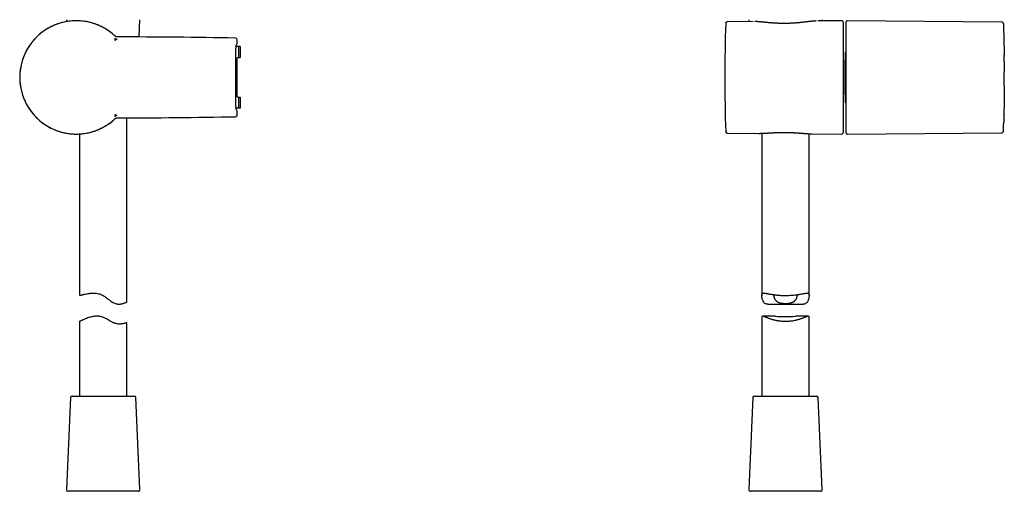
# Model space of a CAD drawing. Header units: millimetres. Extents: x 8 to 615, y 12 to 941.
# Tile 101 of 204: x 82 to 395, y 528 to 677. Entities that reach past the tile are written whole.
import ezdxf

# ---------------------------------------------------------------- set-up
doc = ezdxf.new("R2010")
doc.units = ezdxf.units.MM

msp = doc.modelspace()

# ---------------------------------------------------------------- linework, layer by layer
at = {"color": 7, "linetype": 'Continuous', "lineweight": 30}
for p, q in [((97.16, 677.5), (97.18, 676.91)), ((120.18, 672.02), (120.41, 677.5)), ((314.87, 676.93), (306.69, 676.86)), ((313.53, 677.5), (313.56, 676.92)), ((343.01, 677.18), (335.43, 677.11)), ((336.77, 677.12), (336.79, 677.5)), ((343.51, 676.68), (343.51, 641.75)), ((344.34, 676.68), (344.27, 674.12)), ((393.78, 676.74), (344.85, 677.16)), ((112.62, 672.26), (112.52, 672.35)), ((344.27, 673.46), (344.26, 673.46)), ((344.26, 673.46), (344.26, 644.96)), ((344.27, 674.11), (344.27, 644.32)), ((150.86, 650.04), (150.86, 668.39)), ((150.87, 669.1), (151.28, 669.92)), ((151.09, 669.01), (150.87, 668.79)), ((151.79, 669.01), (151.09, 669.01)), ((151.28, 669.92), (151.28, 671.17)), ((151.28, 671.17), (151.28, 671.17)), ((151.28, 669.92), (151.28, 669.92)), ((151.79, 665.51), (151.79, 669.01)), ((152.29, 669.01), (151.79, 669.01)), ((152.29, 669.01), (152.29, 665.51)), ((394.43, 670.94), (394.43, 670.95)), ((151.28, 653.02), (151.28, 665.41)), ((151.59, 665.51), (151.79, 665.51)), ((151.79, 665.51), (152.29, 665.51)), ((151.09, 653.41), (151.09, 665.01)), ((151.59, 652.91), (151.79, 652.91)), ((151.79, 649.41), (151.79, 652.91)), ((151.79, 652.91), (152.29, 652.91)), ((152.29, 652.91), (152.29, 649.41)), ((151.09, 649.41), (150.87, 649.63)), ((116.29, 588.03), (116.29, 646.4)), ((151.28, 648.51), (150.87, 649.33)), ((151.79, 649.41), (151.09, 649.41)), ((151.28, 647.25), (151.28, 648.51)), ((151.28, 648.51), (151.28, 648.51)), ((151.28, 648.51), (151.28, 648.51)), ((151.28, 647.25), (151.28, 647.25)), ((152.29, 649.41), (151.79, 649.41)), ((394.43, 647.48), (394.43, 647.49)), ((112.52, 646.08), (112.62, 646.17)), ((344.26, 644.96), (344.27, 644.96)), ((344.27, 644.31), (344.34, 641.75)), ((101.29, 641.28), (101.29, 590.08)), ((306.69, 641.57), (316.72, 641.48)), ((317.66, 641.49), (317.66, 590.06)), ((332.66, 590.06), (332.66, 641.36)), ((333.51, 641.34), (333.59, 641.34)), ((333.59, 641.33), (343.01, 641.25)), ((344.85, 641.26), (393.78, 641.69)), ((393.78, 641.7), (393.78, 641.7)), ((319.57, 587.34), (330.74, 587.34)), ((101.29, 581.82), (101.29, 558.22)), ((116.29, 558.22), (116.29, 581.46)), ((317.66, 583.15), (317.66, 558.22)), ((322, 583.51), (317.94, 583.51)), ((332.38, 583.51), (328.32, 583.51)), ((332.66, 558.22), (332.66, 583.14)), ((98.42, 557.74), (97.16, 528.54)), ((98.92, 558.22), (118.65, 558.22)), ((120.41, 528.54), (119.15, 557.74)), ((314.8, 557.74), (313.53, 528.54)), ((315.3, 558.22), (325.16, 558.22)), ((325.16, 558.22), (335.02, 558.22)), ((336.79, 528.54), (335.52, 557.74)), ((119.91, 528.02), (97.66, 528.02)), ((336.29, 528.02), (314.03, 528.02))]:
    msp.add_line(p, q, dxfattribs=at)
for centre, radius, start, end in [((100.29, 659.21), 17.96, 46.212, 180), ((826.73, 659.21), 520.81, 178.1116, 181.8884), ((306.7, 676.36), 0.5, 90.5, 178.1116), ((343.01, 676.68), 0.5, 0, 90.5), ((112.19, -1376.46), 2048.5, 88.92044, 89.97274), ((150.78, 671.17), 0.5, 0.0143, 88.9204), ((344.67, 674.11), 0.4, 178.3634, 180), ((151.59, 665.01), 0.5, 90, 180), ((100.29, 659.21), 17.96, 180, 313.7818), ((151.59, 653.41), 0.5, 180, 270), ((112.19, 2694.89), 2048.5, 270.02726, 271.07956), ((150.78, 647.25), 0.5, 271.0796, 359.9857), ((344.67, 644.32), 0.4, 180, 181.6366), ((306.7, 642.07), 0.5, 181.8884, 269.5), ((343.01, 641.75), 0.5, 269.5, 0), ((325.16, 629.89), 46.5, 266.1123, 273.8959), ((98.92, 557.72), 0.5, 90, 177.5187), ((118.65, 557.72), 0.5, 2.4813, 90), ((315.3, 557.72), 0.5, 90, 177.5187), ((335.02, 557.72), 0.5, 2.4813, 90), ((97.66, 528.52), 0.5, 177.5187, 270), ((119.91, 528.52), 0.5, 270, 2.4813), ((314.03, 528.52), 0.5, 177.5187, 270), ((336.29, 528.52), 0.5, 270, 2.4813)]:
    msp.add_arc(centre, radius, start, end, dxfattribs=at)
for centre, major_axis, ratio, start_param, end_param in [((150.88, 667.7), (-0.01, 1.4), 0.0076, 0.015038, 1.05719), ((150.78, 670.13), (0.5, -0.207), 0.02456, 0.001447, 0.010177), ((150.88, 650.73), (0.01, 1.4), 0.0076, 2.084402, 3.126554)]:
    msp.add_ellipse(centre, major_axis=major_axis, ratio=ratio, start_param=start_param, end_param=end_param, dxfattribs=at)
msp.add_open_spline([(112.52, 672.35), (112.08, 672.74), (111.21, 673.5), (109.78, 674.48), (108.26, 675.33), (106.67, 676.02), (105.01, 676.56), (103.32, 676.93), (101.59, 677.14), (99.86, 677.19), (98.12, 677.06), (96.41, 676.77), (94.73, 676.31), (93.11, 675.7), (91.55, 674.93), (90.08, 674.01), (88.69, 672.96), (87.42, 671.77), (86.27, 670.47), (85.25, 669.07), (84.37, 667.57), (83.64, 665.99), (83.06, 664.36), (82.64, 662.67), (82.39, 660.95), (82.31, 659.21), (82.39, 657.48), (82.64, 655.76), (83.06, 654.07), (83.64, 652.43), (84.37, 650.86), (85.25, 649.36), (86.27, 647.95), (87.42, 646.65), (88.69, 645.47), (90.08, 644.42), (91.55, 643.5), (93.11, 642.73), (94.73, 642.11), (96.41, 641.66), (98.12, 641.37), (99.86, 641.24), (101.59, 641.28), (103.32, 641.49), (105.01, 641.87), (106.67, 642.41), (108.26, 643.1), (109.78, 643.95), (111.21, 644.93), (112.08, 645.69), (112.52, 646.08)], degree=3, dxfattribs=at)
for points, knots in [([(334.94, 677.09), (334.93, 677.09), (334.92, 677.09), (334.89, 677.09), (334.86, 677.09), (334.82, 677.09), (334.78, 677.09), (334.72, 677.08), (334.65, 677.08), (334.56, 677.07), (334.46, 677.07), (334.38, 677.06), (334.32, 677.06), (334.27, 677.05), (334.24, 677.05), (334.21, 677.05), (334.18, 677.05), (334.15, 677.04), (334.11, 677.04), (334.06, 677.04), (334, 677.03), (333.93, 677.02), (333.87, 677.02), (333.8, 677.01), (333.73, 677.01), (333.66, 677), (333.59, 676.99), (333.52, 676.99), (333.46, 676.98), (333.4, 676.97), (333.36, 676.97), (333.32, 676.97), (333.29, 676.96), (333.27, 676.96), (333.25, 676.96), (333.22, 676.96), (333.19, 676.95), (333.15, 676.95), (333.09, 676.94), (333.02, 676.93), (332.94, 676.93), (332.87, 676.92), (332.79, 676.91), (332.71, 676.9), (332.61, 676.89), (332.51, 676.88), (332.39, 676.86), (332.26, 676.85), (332.14, 676.84), (332.03, 676.82), (331.94, 676.81), (331.86, 676.8), (331.79, 676.79), (331.73, 676.79), (331.67, 676.78), (331.63, 676.78), (331.59, 676.77), (331.57, 676.77), (331.54, 676.77), (331.51, 676.76), (331.48, 676.76), (331.43, 676.75), (331.36, 676.75), (331.29, 676.74), (331.21, 676.73), (331.12, 676.72), (331.01, 676.71), (330.9, 676.69), (330.79, 676.68), (330.6, 676.66), (330.35, 676.63), (330.04, 676.6), (329.73, 676.57), (329.42, 676.54), (329.1, 676.51), (328.77, 676.48), (328.42, 676.45), (328.06, 676.42), (327.69, 676.4), (327.3, 676.38), (326.94, 676.36), (326.59, 676.34), (326.26, 676.33), (325.93, 676.32), (325.6, 676.31), (325.25, 676.3), (324.86, 676.3), (324.45, 676.3), (324.05, 676.31), (323.65, 676.32), (323.26, 676.33), (322.88, 676.34), (322.51, 676.36), (322.15, 676.38), (321.82, 676.4), (321.53, 676.42), (321.28, 676.43), (321.03, 676.45), (320.78, 676.47), (320.54, 676.49), (320.3, 676.51), (320.08, 676.53), (319.88, 676.55), (319.69, 676.56), (319.53, 676.58), (319.38, 676.59), (319.24, 676.61), (319.12, 676.62), (319.01, 676.63), (318.93, 676.64), (318.85, 676.64), (318.8, 676.65), (318.77, 676.65), (318.75, 676.66), (318.73, 676.66), (318.71, 676.66), (318.7, 676.66), (318.68, 676.66), (318.66, 676.66), (318.62, 676.67), (318.58, 676.67), (318.53, 676.68), (318.47, 676.68), (318.4, 676.69), (318.33, 676.7), (318.23, 676.71), (318.1, 676.72), (317.95, 676.73), (317.82, 676.75), (317.71, 676.76), (317.61, 676.77), (317.52, 676.77), (317.43, 676.78), (317.35, 676.79), (317.27, 676.8), (317.21, 676.8), (317.16, 676.81), (317.11, 676.81), (317.07, 676.82), (317.01, 676.82), (316.95, 676.83), (316.88, 676.83), (316.81, 676.84), (316.72, 676.84), (316.63, 676.85), (316.53, 676.86), (316.41, 676.87), (316.31, 676.88), (316.23, 676.88), (316.18, 676.88), (316.13, 676.89), (316.09, 676.89), (316.05, 676.89), (316.02, 676.89), (315.99, 676.9), (315.94, 676.9), (315.88, 676.9), (315.82, 676.91), (315.75, 676.91), (315.68, 676.91), (315.6, 676.92), (315.52, 676.92), (315.47, 676.92), (315.45, 676.92)], [0, 0, 0, 0, 0.001389, 0.003294, 0.005263, 0.007551, 0.010158, 0.013083, 0.018779, 0.024645, 0.030634, 0.036745, 0.039804, 0.042472, 0.044748, 0.046631, 0.048133, 0.049726, 0.052286, 0.055441, 0.059169, 0.063114, 0.067145, 0.071262, 0.075222, 0.079258, 0.08337, 0.087558, 0.091595, 0.094524, 0.097049, 0.099172, 0.100894, 0.102214, 0.10319, 0.104658, 0.106657, 0.10918, 0.111878, 0.11631, 0.120707, 0.125071, 0.1294, 0.133888, 0.138972, 0.144667, 0.151147, 0.158269, 0.166031, 0.170905, 0.175742, 0.180076, 0.183896, 0.187258, 0.190088, 0.192388, 0.194183, 0.195622, 0.197009, 0.198212, 0.199592, 0.2025, 0.205973, 0.210013, 0.21423, 0.218925, 0.224099, 0.229751, 0.23588, 0.242277, 0.257745, 0.273756, 0.288481, 0.303598, 0.319109, 0.335018, 0.351627, 0.368656, 0.386112, 0.404003, 0.422339, 0.437065, 0.45208, 0.467277, 0.482386, 0.497399, 0.516313, 0.534997, 0.553457, 0.571704, 0.589743, 0.607266, 0.624601, 0.641753, 0.658727, 0.670963, 0.683108, 0.695163, 0.707131, 0.719012, 0.7308, 0.742217, 0.751994, 0.761106, 0.769552, 0.777333, 0.784447, 0.790893, 0.795858, 0.800337, 0.804329, 0.807833, 0.808748, 0.809653, 0.810553, 0.81145, 0.812344, 0.813233, 0.814341, 0.815937, 0.818135, 0.820935, 0.82434, 0.828064, 0.831689, 0.83521, 0.844361, 0.852728, 0.859533, 0.865709, 0.871254, 0.876166, 0.881319, 0.885931, 0.890001, 0.893531, 0.896518, 0.898976, 0.901437, 0.904614, 0.908231, 0.912233, 0.916621, 0.921396, 0.926739, 0.932965, 0.939943, 0.947679, 0.950925, 0.954282, 0.957407, 0.960053, 0.96222, 0.963908, 0.965844, 0.968729, 0.972699, 0.976816, 0.98079, 0.984619, 0.990345, 0.995716, 1, 1, 1, 1]), ([(344.85, 677.16), (344.83, 677.16), (344.79, 677.16), (344.73, 677.15), (344.68, 677.14), (344.63, 677.12), (344.59, 677.1), (344.55, 677.07), (344.52, 677.05), (344.49, 677.02), (344.45, 676.97), (344.42, 676.93), (344.39, 676.87), (344.37, 676.81), (344.35, 676.75), (344.35, 676.7), (344.35, 676.68)], [0, 0, 0, 0, 0.083189, 0.158676, 0.226489, 0.286608, 0.354755, 0.409195, 0.45462, 0.511577, 0.582456, 0.667273, 0.740089, 0.820761, 0.909249, 1, 1, 1, 1]), ([(394.28, 676.21), (394.28, 676.22), (394.28, 676.24), (394.28, 676.27), (394.27, 676.29), (394.27, 676.31), (394.27, 676.33), (394.26, 676.34), (394.26, 676.36), (394.26, 676.37), (394.26, 676.38), (394.25, 676.39), (394.25, 676.39), (394.25, 676.4), (394.25, 676.41), (394.25, 676.41), (394.24, 676.41), (394.24, 676.42), (394.24, 676.42), (394.24, 676.43), (394.23, 676.45), (394.21, 676.49), (394.18, 676.53), (394.15, 676.57), (394.1, 676.61), (394.05, 676.65), (393.99, 676.69), (393.93, 676.71), (393.86, 676.73), (393.81, 676.73), (393.78, 676.73)], [0, 0, 0, 0, 0.1023142, 0.1959752, 0.2809651, 0.3572664, 0.4248637, 0.4837437, 0.5338973, 0.5706212, 0.6006677, 0.6240578, 0.6408495, 0.6512306, 0.6529118, 0.6542858, 0.6554289, 0.6596378, 0.662959, 0.6689258, 0.6796932, 0.6992629, 0.7351901, 0.7623118, 0.7969849, 0.8390262, 0.8750243, 0.9143221, 0.9562554, 1, 1, 1, 1]), ([(394.28, 676.21), (394.28, 676.2), (394.28, 676.18), (394.28, 676.05), (394.29, 675.81), (394.3, 675.48), (394.32, 675.05), (394.33, 674.53), (394.35, 673.93), (394.37, 673.25), (394.39, 672.49), (394.41, 671.65), (394.43, 670.76), (394.45, 669.79), (394.48, 668.78), (394.49, 667.7), (394.51, 666.87), (394.51, 666.38), (394.52, 666.28)], [0, 0, 0, 0, 0.017424, 0.08677, 0.155653, 0.22446, 0.293579, 0.362648, 0.431459, 0.5004, 0.569857, 0.638946, 0.707553, 0.776058, 0.844842, 0.913602, 0.982232, 1, 1, 1, 1]), ([(112.63, 670.95), (112.63, 670.99), (112.62, 671.06), (112.62, 671.16), (112.62, 671.23), (112.62, 671.27), (112.62, 671.32), (112.62, 671.36), (112.62, 671.4), (112.61, 671.44), (112.61, 671.47), (112.61, 671.5), (112.61, 671.53), (112.61, 671.56), (112.61, 671.59), (112.61, 671.62), (112.61, 671.64), (112.61, 671.66), (112.61, 671.66), (112.61, 671.66)], [0, 0, 0, 0, 0.122662, 0.249825, 0.301338, 0.352076, 0.402006, 0.451089, 0.49928, 0.545566, 0.589991, 0.632535, 0.673187, 0.71195, 0.748839, 0.815657, 0.87962, 0.94096, 1, 1, 1, 1]), ([(113.17, 672.04), (113.14, 672.04), (113.09, 672.04), (113.02, 672.05), (112.94, 672.07), (112.87, 672.09), (112.8, 672.12), (112.74, 672.16), (112.68, 672.2), (112.64, 672.24), (112.62, 672.26)], [0, 0, 0, 0, 0.125311, 0.250155, 0.374745, 0.499261, 0.623864, 0.74872, 0.874021, 1, 1, 1, 1]), ([(113.17, 671.43), (113.17, 671.43), (113.16, 671.43), (113.12, 671.39), (113.07, 671.34), (113, 671.28), (112.92, 671.21), (112.83, 671.12), (112.73, 671.04), (112.66, 670.98), (112.63, 670.95)], [0, 0, 0, 0, 0.108, 0.216928, 0.331183, 0.452647, 0.581423, 0.71657, 0.856628, 1, 1, 1, 1]), ([(394.43, 670.88), (394.43, 670.88), (394.43, 670.88), (394.43, 670.89), (394.43, 670.9), (394.43, 670.9), (394.43, 670.91), (394.43, 670.92), (394.43, 670.92), (394.43, 670.93), (394.43, 670.93), (394.43, 670.93), (394.43, 670.94), (394.43, 670.94), (394.43, 670.94), (394.43, 670.94), (394.43, 670.94)], [0, 0, 0, 0, 0.012553, 0.083955, 0.156533, 0.230286, 0.3009, 0.37256, 0.445264, 0.519013, 0.593806, 0.678513, 0.764522, 0.851831, 0.94044, 1, 1, 1, 1]), ([(394.43, 670.88), (394.43, 670.89), (394.43, 670.92), (394.43, 670.93), (394.43, 670.94)], [0, 0, 0, 0, 0.499998, 1, 1, 1, 1]), ([(344.26, 651.05), (344.26, 651.07), (344.25, 651.25), (344.23, 651.72), (344.2, 652.28), (344.18, 652.77), (344.17, 653.04), (344.16, 653.3), (344.16, 653.57), (344.15, 653.86), (344.13, 654.4), (344.11, 655.19), (344.09, 656.21), (344.07, 657.35), (344.06, 658.61), (344.06, 659.98), (344.07, 661.35), (344.09, 662.39), (344.1, 663.08), (344.11, 663.43), (344.12, 663.79), (344.13, 664.16), (344.14, 664.48), (344.15, 664.75), (344.16, 664.93), (344.16, 665.1), (344.17, 665.28), (344.18, 665.47), (344.18, 665.66), (344.2, 666.04), (344.22, 666.6), (344.25, 667.11), (344.26, 667.36), (344.26, 667.38)], [0, 0, 0, 0, 0.003436, 0.03635, 0.095109, 0.112588, 0.13007, 0.147, 0.162873, 0.180514, 0.198726, 0.259908, 0.32108, 0.382082, 0.463945, 0.545762, 0.62759, 0.709589, 0.730465, 0.751486, 0.772652, 0.793963, 0.818105, 0.830976, 0.841847, 0.850806, 0.862842, 0.875005, 0.887204, 0.89944, 0.948043, 0.99669, 1, 1, 1, 1]), ([(394.54, 664.28), (394.54, 664.36), (394.54, 664.52), (394.54, 664.74), (394.53, 664.96), (394.53, 665.16), (394.53, 665.34), (394.53, 665.52), (394.52, 665.68), (394.52, 665.84), (394.52, 665.98), (394.52, 666.11), (394.52, 666.22), (394.52, 666.29), (394.52, 666.33)], [0, 0, 0, 0, 0.11376, 0.221729, 0.323873, 0.420165, 0.510578, 0.595095, 0.673698, 0.753317, 0.825758, 0.891015, 0.949093, 1, 1, 1, 1]), ([(394.54, 664.37), (394.54, 664.32), (394.55, 663.86), (394.55, 662.98), (394.56, 661.88), (394.56, 661.2), (394.56, 660.93)], [0, 0, 0, 0, 0.0483175, 0.4127306, 0.7739413, 1, 1, 1, 1]), ([(394.56, 656.38), (394.56, 656.4), (394.56, 656.43), (394.56, 656.49), (394.56, 656.56), (394.56, 656.64), (394.56, 656.74), (394.56, 656.84), (394.56, 656.96), (394.56, 657.08), (394.56, 657.22), (394.56, 657.38), (394.56, 657.55), (394.56, 657.73), (394.56, 657.92), (394.56, 658.12), (394.56, 658.32), (394.56, 658.5), (394.56, 658.66), (394.56, 658.81), (394.56, 658.94), (394.56, 659.07), (394.56, 659.18), (394.56, 659.26), (394.56, 659.33), (394.56, 659.4), (394.56, 659.48), (394.56, 659.57), (394.56, 659.68), (394.56, 659.8), (394.56, 659.94), (394.56, 660.09), (394.56, 660.25), (394.56, 660.42), (394.56, 660.61), (394.56, 660.8), (394.56, 660.94), (394.56, 661.01)], [0, 0, 0, 0, 0.01023, 0.023165, 0.038832, 0.057249, 0.078427, 0.100878, 0.125784, 0.15315, 0.182978, 0.215005, 0.256063, 0.29508, 0.332054, 0.37837, 0.421015, 0.459983, 0.49527, 0.525567, 0.55441, 0.582218, 0.608834, 0.623829, 0.63712, 0.651535, 0.668902, 0.689222, 0.712494, 0.73871, 0.767835, 0.799864, 0.834794, 0.87192, 0.911835, 0.954532, 1, 1, 1, 1]), ([(394.56, 656.41), (394.56, 656.08), (394.55, 655.33), (394.54, 654.19), (394.53, 652.99), (394.51, 651.83), (394.49, 650.71), (394.48, 649.64), (394.45, 648.62), (394.43, 647.66), (394.41, 646.76), (394.39, 645.93), (394.37, 645.17), (394.35, 644.64), (394.35, 644.39), (394.35, 644.35)], [0, 0, 0, 0, 0.065226, 0.149077, 0.232522, 0.315262, 0.397754, 0.480459, 0.563037, 0.645641, 0.728739, 0.812791, 0.896796, 0.979853, 1, 1, 1, 1]), ([(112.61, 646.76), (112.61, 646.76), (112.61, 646.77), (112.61, 646.78), (112.61, 646.8), (112.61, 646.81), (112.61, 646.83), (112.61, 646.85), (112.61, 646.87), (112.61, 646.89), (112.61, 646.91), (112.61, 646.94), (112.61, 646.96), (112.61, 646.99), (112.62, 647.03), (112.62, 647.06), (112.62, 647.1), (112.62, 647.15), (112.62, 647.19), (112.62, 647.27), (112.62, 647.36), (112.63, 647.44), (112.63, 647.48)], [0, 0, 0, 0, 0.058933, 0.120164, 0.151768, 0.18406, 0.217065, 0.250807, 0.282294, 0.315163, 0.349427, 0.385091, 0.422151, 0.460598, 0.50042, 0.542113, 0.587995, 0.637989, 0.69199, 0.749867, 0.876278, 1, 1, 1, 1]), ([(112.62, 646.17), (112.64, 646.19), (112.68, 646.22), (112.74, 646.27), (112.8, 646.3), (112.87, 646.34), (112.94, 646.36), (113.02, 646.38), (113.09, 646.39), (113.14, 646.39), (113.17, 646.39)], [0, 0, 0, 0, 0.125787, 0.251051, 0.37598, 0.500713, 0.625362, 0.750034, 0.874857, 1, 1, 1, 1]), ([(112.63, 647.48), (112.66, 647.45), (112.73, 647.39), (112.83, 647.3), (112.92, 647.22), (113, 647.15), (113.07, 647.09), (113.12, 647.04), (113.16, 647), (113.17, 647), (113.17, 646.99)], [0, 0, 0, 0, 0.143372, 0.28343, 0.418577, 0.547353, 0.668817, 0.783072, 0.892, 1, 1, 1, 1]), ([(394.43, 647.48), (394.43, 647.48), (394.43, 647.48), (394.43, 647.49), (394.43, 647.49), (394.43, 647.49), (394.43, 647.5), (394.43, 647.5), (394.43, 647.5), (394.43, 647.51), (394.43, 647.52), (394.43, 647.52), (394.43, 647.53), (394.43, 647.54), (394.43, 647.54), (394.43, 647.55), (394.43, 647.56), (394.43, 647.56)], [0, 0, 0, 0, 0.057521, 0.132818, 0.207068, 0.276116, 0.344233, 0.41142, 0.477676, 0.543001, 0.614808, 0.685456, 0.754944, 0.823272, 0.890441, 0.956449, 1, 1, 1, 1]), ([(394.43, 647.49), (394.43, 647.5), (394.43, 647.51), (394.43, 647.54), (394.43, 647.56), (394.43, 647.56)], [0, 0, 0, 0, 0.425604, 0.851203, 1, 1, 1, 1]), ([(393.78, 641.7), (393.8, 641.7), (393.84, 641.7), (393.9, 641.71), (393.95, 641.73), (394, 641.75), (394.05, 641.78), (394.09, 641.81), (394.13, 641.84), (394.17, 641.89), (394.2, 641.93), (394.22, 641.97), (394.23, 641.99), (394.24, 642.01), (394.24, 642.02), (394.25, 642.03), (394.25, 642.03), (394.25, 642.03), (394.25, 642.03), (394.25, 642.04), (394.25, 642.04), (394.25, 642.05), (394.25, 642.05), (394.26, 642.06), (394.26, 642.07), (394.26, 642.07), (394.26, 642.08), (394.26, 642.09), (394.27, 642.1), (394.27, 642.11), (394.27, 642.12), (394.27, 642.13), (394.27, 642.15), (394.27, 642.16), (394.27, 642.18), (394.27, 642.21), (394.28, 642.23), (394.28, 642.27), (394.28, 642.3), (394.28, 642.34), (394.28, 642.38), (394.28, 642.43), (394.28, 642.48), (394.29, 642.54), (394.29, 642.59), (394.29, 642.66), (394.29, 642.73), (394.3, 642.82), (394.3, 642.91), (394.3, 643), (394.31, 643.09), (394.31, 643.18), (394.31, 643.27), (394.31, 643.36), (394.32, 643.46), (394.32, 643.55), (394.32, 643.64), (394.33, 643.71), (394.33, 643.78), (394.33, 643.85), (394.33, 643.9), (394.33, 643.96), (394.33, 644.01), (394.34, 644.06), (394.34, 644.13), (394.34, 644.21), (394.34, 644.29), (394.35, 644.35), (394.35, 644.38)], [0, 0, 0, 0, 0.0066, 0.012873, 0.018722, 0.024071, 0.030322, 0.035486, 0.040004, 0.046955, 0.054079, 0.057646, 0.060585, 0.062703, 0.064019, 0.064381, 0.06455, 0.064777, 0.065042, 0.06536, 0.066178, 0.067267, 0.070295, 0.07449, 0.080732, 0.088524, 0.09787, 0.108773, 0.121233, 0.13525, 0.150824, 0.167597, 0.185864, 0.205626, 0.226881, 0.249628, 0.273867, 0.299596, 0.326813, 0.35252, 0.379426, 0.407374, 0.434958, 0.46184, 0.48802, 0.513499, 0.548607, 0.582292, 0.614557, 0.645404, 0.674835, 0.702854, 0.729461, 0.757117, 0.783095, 0.807395, 0.830013, 0.850947, 0.867106, 0.882092, 0.895907, 0.908548, 0.920035, 0.931707, 0.946727, 0.963116, 0.980874, 1, 1, 1, 1]), ([(316.74, 641.48), (316.75, 641.48), (316.78, 641.48), (316.82, 641.48), (316.85, 641.48), (316.86, 641.48)], [0, 0, 0, 0, 0.219797, 0.658598, 1, 1, 1, 1]), ([(316.92, 641.48), (316.93, 641.48), (316.96, 641.48), (317.02, 641.48), (317.08, 641.48), (317.14, 641.48), (317.19, 641.48), (317.24, 641.48), (317.28, 641.49), (317.33, 641.49), (317.38, 641.49), (317.41, 641.49), (317.41, 641.49)], [0, 0, 0, 0, 0.0654829, 0.2086689, 0.3374827, 0.4625991, 0.5703684, 0.6608097, 0.74031, 0.8262944, 0.9983576, 1, 1, 1, 1]), ([(317.41, 641.49), (317.44, 641.49), (317.5, 641.49), (317.6, 641.49), (317.71, 641.5), (317.8, 641.5), (317.87, 641.5), (317.93, 641.5), (317.99, 641.51), (318.04, 641.51), (318.09, 641.51), (318.13, 641.51), (318.16, 641.51), (318.19, 641.51), (318.21, 641.52), (318.23, 641.52), (318.26, 641.52), (318.31, 641.52), (318.37, 641.52), (318.44, 641.53), (318.52, 641.53), (318.6, 641.53), (318.74, 641.54), (318.93, 641.55), (319.17, 641.56), (319.41, 641.58), (319.65, 641.59), (319.89, 641.61), (320.11, 641.62), (320.33, 641.63), (320.53, 641.64), (320.76, 641.65), (321, 641.67), (321.27, 641.68), (321.55, 641.69), (321.84, 641.71), (322.07, 641.72), (322.25, 641.72), (322.36, 641.73), (322.48, 641.73), (322.59, 641.74), (322.7, 641.74), (322.81, 641.74), (322.9, 641.75), (322.99, 641.75), (323.06, 641.75), (323.1, 641.75), (323.14, 641.75), (323.16, 641.75), (323.19, 641.76), (323.23, 641.76), (323.28, 641.76), (323.33, 641.76), (323.39, 641.76), (323.48, 641.76), (323.58, 641.76), (323.69, 641.77), (323.82, 641.77), (323.98, 641.77), (324.16, 641.77), (324.36, 641.78), (324.57, 641.78), (324.78, 641.78), (325.02, 641.78), (325.27, 641.77), (325.53, 641.77), (325.77, 641.77), (326, 641.76), (326.22, 641.76), (326.41, 641.75), (326.56, 641.74), (326.68, 641.74), (326.79, 641.74), (326.9, 641.73), (326.98, 641.73), (327.04, 641.73), (327.09, 641.72), (327.12, 641.72), (327.15, 641.72), (327.18, 641.72), (327.23, 641.72), (327.3, 641.72), (327.37, 641.71), (327.45, 641.71), (327.54, 641.7), (327.65, 641.7), (327.77, 641.69), (327.92, 641.68), (328.07, 641.68), (328.24, 641.67), (328.42, 641.65), (328.61, 641.64), (328.81, 641.63), (329.06, 641.61), (329.37, 641.59), (329.72, 641.57), (330.08, 641.54), (330.4, 641.51), (330.68, 641.49), (330.91, 641.48), (331.14, 641.46), (331.36, 641.44), (331.54, 641.43), (331.67, 641.42), (331.76, 641.41), (331.85, 641.41), (331.91, 641.41), (331.97, 641.4), (332.01, 641.4), (332.07, 641.4), (332.13, 641.39), (332.21, 641.39), (332.29, 641.38), (332.38, 641.38), (332.47, 641.37), (332.55, 641.37), (332.65, 641.36), (332.73, 641.36), (332.82, 641.36), (332.89, 641.35), (332.96, 641.35), (333.01, 641.35), (333.06, 641.35), (333.11, 641.34), (333.17, 641.34), (333.24, 641.34), (333.31, 641.34), (333.4, 641.34), (333.47, 641.34), (333.51, 641.33), (333.51, 641.33)], [0, 0, 0, 0, 0.00684, 0.01406, 0.021622, 0.029648, 0.033558, 0.037572, 0.04169, 0.04582, 0.049373, 0.052246, 0.054334, 0.055819, 0.056975, 0.058458, 0.060296, 0.063687, 0.067861, 0.072816, 0.07847, 0.084247, 0.090037, 0.10589, 0.121831, 0.137758, 0.153164, 0.167992, 0.182002, 0.195468, 0.208396, 0.220791, 0.236659, 0.252958, 0.269688, 0.286851, 0.304448, 0.31101, 0.31763, 0.324308, 0.331045, 0.337539, 0.343324, 0.349228, 0.354142, 0.358066, 0.361002, 0.362515, 0.363762, 0.36545, 0.36762, 0.370213, 0.373157, 0.37645, 0.381549, 0.387309, 0.393731, 0.400814, 0.410109, 0.420344, 0.431518, 0.443635, 0.45625, 0.4685, 0.483742, 0.498295, 0.512152, 0.525325, 0.537824, 0.549657, 0.556797, 0.563675, 0.57028, 0.57616, 0.581088, 0.584294, 0.586912, 0.588942, 0.590404, 0.591944, 0.594968, 0.598828, 0.603148, 0.607833, 0.612883, 0.618299, 0.626129, 0.634621, 0.643781, 0.653612, 0.664116, 0.675294, 0.687148, 0.699421, 0.7207, 0.742542, 0.764935, 0.787868, 0.802554, 0.817447, 0.832553, 0.847229, 0.861245, 0.867986, 0.874432, 0.880056, 0.884799, 0.887905, 0.891008, 0.894648, 0.898827, 0.904505, 0.910579, 0.9167, 0.922868, 0.929083, 0.93534, 0.942322, 0.948374, 0.953496, 0.958264, 0.963146, 0.965901, 0.969442, 0.973773, 0.978894, 0.984807, 0.99151, 0.999006, 1, 1, 1, 1]), ([(344.34, 641.76), (344.35, 641.73), (344.35, 641.69), (344.36, 641.64), (344.38, 641.59), (344.4, 641.54), (344.42, 641.5), (344.45, 641.46), (344.47, 641.43), (344.5, 641.4), (344.54, 641.36), (344.59, 641.33), (344.65, 641.3), (344.71, 641.28), (344.78, 641.27), (344.82, 641.26), (344.85, 641.26)], [0, 0, 0, 0, 0.082677, 0.157705, 0.225112, 0.28488, 0.352646, 0.40681, 0.452042, 0.508741, 0.579271, 0.663642, 0.736058, 0.816273, 0.904247, 1, 1, 1, 1]), ([(101.29, 590.08), (101.29, 590.08), (101.25, 590.07), (101.38, 590.12), (101.63, 590.19), (101.87, 590.25), (102.11, 590.31), (102.31, 590.36), (102.54, 590.41), (102.91, 590.5), (103.41, 590.6), (103.94, 590.69), (104.31, 590.74), (104.52, 590.77), (104.72, 590.79), (104.89, 590.8), (105.25, 590.83), (105.8, 590.84), (106.54, 590.79), (107.25, 590.67), (107.82, 590.51), (108.26, 590.33), (108.59, 590.17), (108.89, 590.01), (109.19, 589.81), (109.55, 589.57), (110, 589.24), (110.57, 588.8), (111.19, 588.33), (111.85, 587.91), (112.42, 587.6), (112.95, 587.42), (113.46, 587.35), (113.89, 587.34), (114.25, 587.37), (114.53, 587.41), (114.81, 587.46), (115.2, 587.57), (115.59, 587.7), (115.87, 587.81), (116, 587.88), (116.07, 587.92), (116.11, 587.94), (116.15, 587.97), (116.21, 588), (116.28, 588.03), (116.28, 588.03), (116.28, 588.03)], [0, 0, 0, 0, 0.003764, 0.063216, 0.094984, 0.128109, 0.145191, 0.162617, 0.180389, 0.198507, 0.239905, 0.274427, 0.286315, 0.297103, 0.306792, 0.315383, 0.322878, 0.3576, 0.389815, 0.419785, 0.447833, 0.462638, 0.478281, 0.492547, 0.504053, 0.522896, 0.545763, 0.572666, 0.610707, 0.643994, 0.672817, 0.69762, 0.722165, 0.750986, 0.767097, 0.784369, 0.802823, 0.822473, 0.868019, 0.904041, 0.915785, 0.926004, 0.934697, 0.941864, 0.947509, 0.978519, 1, 1, 1, 1]), ([(319.57, 587.34), (319.56, 587.34), (319.37, 587.34), (319.04, 587.39), (318.69, 587.54), (318.44, 587.74), (318.27, 587.95), (318.11, 588.21), (317.98, 588.5), (317.86, 588.83), (317.76, 589.19), (317.69, 589.62), (317.65, 590.04), (317.67, 590.38), (317.77, 590.61), (317.92, 590.76), (318.15, 590.82), (318.46, 590.83), (318.79, 590.8), (319.05, 590.76), (319.19, 590.74), (319.32, 590.72), (319.46, 590.69), (319.68, 590.65), (320.01, 590.59), (320.47, 590.51), (320.96, 590.43), (321.43, 590.36), (321.84, 590.3), (322.23, 590.25), (322.71, 590.2), (323.27, 590.14), (323.72, 590.11), (323.93, 590.1)], [0, 0, 0, 0, 0.004174, 0.050513, 0.094128, 0.122202, 0.148806, 0.176876, 0.209209, 0.241659, 0.271981, 0.317837, 0.364209, 0.409222, 0.453556, 0.495339, 0.535935, 0.581333, 0.63176, 0.65339, 0.663504, 0.674957, 0.688479, 0.704071, 0.734653, 0.770983, 0.813059, 0.843694, 0.870426, 0.895688, 0.919481, 0.962659, 1, 1, 1, 1]), ([(321.47, 590.36), (321.45, 590.33), (321.43, 590.28), (321.42, 590.2), (321.41, 590.14), (321.41, 590.07), (321.41, 590), (321.42, 589.9), (321.44, 589.77), (321.47, 589.62), (321.52, 589.47), (321.57, 589.34), (321.64, 589.19), (321.74, 588.99), (321.88, 588.77), (322.06, 588.55), (322.25, 588.36), (322.45, 588.19), (322.68, 588.04), (322.95, 587.91), (323.25, 587.8), (323.58, 587.71), (323.95, 587.65), (324.34, 587.6), (324.75, 587.57), (325.18, 587.56), (325.61, 587.57), (326.02, 587.6), (326.41, 587.65), (326.77, 587.72), (327.1, 587.81), (327.37, 587.91), (327.58, 588.02), (327.74, 588.11), (327.89, 588.21), (328.02, 588.32), (328.15, 588.43), (328.27, 588.56), (328.39, 588.71), (328.51, 588.88), (328.62, 589.07), (328.72, 589.26), (328.79, 589.45), (328.84, 589.61), (328.88, 589.75), (328.89, 589.86), (328.91, 589.99), (328.91, 590.13), (328.9, 590.26), (328.87, 590.33), (328.86, 590.35)], [0, 0, 0, 0, 0.016975, 0.027346, 0.037671, 0.047959, 0.058216, 0.06845, 0.085007, 0.108585, 0.123011, 0.139195, 0.157137, 0.176837, 0.208627, 0.237201, 0.262591, 0.284844, 0.309794, 0.335189, 0.361142, 0.387756, 0.415127, 0.443345, 0.47249, 0.502513, 0.532529, 0.561575, 0.589727, 0.617066, 0.643682, 0.669673, 0.686709, 0.703546, 0.720217, 0.73448, 0.750265, 0.767587, 0.786458, 0.806887, 0.828881, 0.854199, 0.876641, 0.896209, 0.912904, 0.926728, 0.937685, 0.963056, 0.988721, 1, 1, 1, 1]), ([(323.93, 590.1), (324.22, 590.09), (324.81, 590.07), (325.75, 590.08), (326.64, 590.13), (327.47, 590.19), (328.07, 590.25), (328.51, 590.3), (328.81, 590.34), (329.11, 590.38), (329.4, 590.42), (329.77, 590.49), (330.2, 590.56), (330.64, 590.64), (330.94, 590.7), (331.13, 590.73), (331.25, 590.75), (331.35, 590.77), (331.45, 590.79), (331.53, 590.8), (331.6, 590.81), (331.79, 590.83), (332.06, 590.84), (332.33, 590.79), (332.51, 590.67), (332.6, 590.51), (332.64, 590.36), (332.65, 590.23), (332.66, 590.1), (332.66, 589.97), (332.65, 589.8), (332.62, 589.57), (332.57, 589.24), (332.46, 588.8), (332.28, 588.33), (332.02, 587.91), (331.73, 587.6), (331.41, 587.42), (331.08, 587.35), (330.84, 587.35), (330.74, 587.36)], [0, 0, 0, 0, 0.04497, 0.092836, 0.143661, 0.183767, 0.225585, 0.242803, 0.260299, 0.278073, 0.296128, 0.314463, 0.350284, 0.382243, 0.410341, 0.421203, 0.431356, 0.440802, 0.449539, 0.457569, 0.464892, 0.47151, 0.515344, 0.556014, 0.593849, 0.629258, 0.64413, 0.659667, 0.675916, 0.68839, 0.700237, 0.724026, 0.752894, 0.786858, 0.834882, 0.876905, 0.913292, 0.944604, 0.975591, 1, 1, 1, 1]), ([(116.29, 581.46), (116.26, 581.44), (116.23, 581.43), (116.08, 581.38), (115.97, 581.35), (115.84, 581.31), (115.61, 581.24), (115.26, 581.16), (114.85, 581.09), (114.56, 581.05), (114.4, 581.04), (114.24, 581.02), (114.1, 581.02), (113.83, 581.01), (113.4, 581.05), (112.91, 581.15), (112.53, 581.26), (112.28, 581.34), (112.03, 581.44), (111.77, 581.56), (111.45, 581.72), (111.02, 581.97), (110.47, 582.29), (109.9, 582.62), (109.37, 582.9), (108.84, 583.14), (108.22, 583.34), (107.62, 583.45), (107.13, 583.5), (106.75, 583.51), (106.37, 583.5), (105.94, 583.46), (105.43, 583.38), (104.83, 583.25), (104.18, 583.06), (103.57, 582.85), (103.06, 582.65), (102.66, 582.49), (102.34, 582.35), (102.09, 582.23), (101.84, 582.11), (101.6, 581.99), (101.37, 581.87), (101.24, 581.79), (101.29, 581.82), (101.29, 581.82)], [0, 0, 0, 0, 0.057122, 0.073082, 0.08971, 0.10701, 0.124983, 0.167947, 0.203089, 0.214961, 0.225582, 0.234954, 0.243078, 0.249959, 0.281935, 0.313195, 0.325595, 0.337971, 0.350347, 0.362751, 0.375208, 0.398558, 0.42654, 0.456381, 0.480504, 0.500287, 0.529754, 0.560095, 0.575765, 0.591837, 0.608363, 0.625394, 0.649015, 0.677645, 0.711333, 0.750111, 0.7803, 0.807852, 0.832773, 0.855065, 0.874734, 0.908266, 0.940156, 0.99919, 1, 1, 1, 1]), ([(332.66, 583.14), (332.65, 583.21), (332.65, 583.36), (332.58, 583.44), (332.5, 583.49), (332.45, 583.5), (332.38, 583.51), (332.31, 583.5), (332.22, 583.49), (332.09, 583.45), (331.88, 583.38), (331.59, 583.27), (331.27, 583.13), (330.92, 582.99), (330.54, 582.85), (330.15, 582.7), (329.78, 582.58), (329.42, 582.47), (329.07, 582.37), (328.73, 582.28), (328.41, 582.2), (327.96, 582.1), (327.36, 581.99), (326.62, 581.89), (325.89, 581.83), (325.18, 581.81), (324.47, 581.83), (323.89, 581.88), (323.46, 581.93), (323.16, 581.97), (322.85, 582.01), (322.55, 582.07), (322.2, 582.13), (321.8, 582.23), (321.33, 582.34), (320.84, 582.49), (320.32, 582.65), (319.77, 582.85), (319.24, 583.06), (318.86, 583.21), (318.65, 583.3), (318.54, 583.34), (318.44, 583.38), (318.35, 583.41), (318.28, 583.44), (318.13, 583.48), (317.93, 583.52), (317.79, 583.48), (317.72, 583.41), (317.68, 583.33), (317.66, 583.25), (317.66, 583.18), (317.66, 583.15)], [0, 0, 0, 0, 0.024594, 0.055262, 0.06578, 0.07647, 0.087349, 0.098433, 0.109736, 0.121272, 0.145147, 0.174085, 0.196221, 0.220642, 0.247353, 0.269424, 0.290135, 0.309486, 0.32748, 0.344118, 0.359401, 0.373333, 0.407225, 0.439459, 0.470098, 0.499215, 0.528345, 0.559038, 0.571776, 0.58478, 0.598055, 0.611605, 0.625433, 0.645563, 0.668256, 0.69352, 0.721357, 0.751773, 0.791077, 0.825194, 0.835423, 0.845079, 0.854165, 0.862684, 0.870636, 0.878027, 0.911952, 0.944036, 0.959536, 0.974747, 0.989734, 1, 1, 1, 1])]:
    msp.add_open_spline(points, degree=3, knots=knots, dxfattribs=at)

doc.saveas('drawing.dxf')
